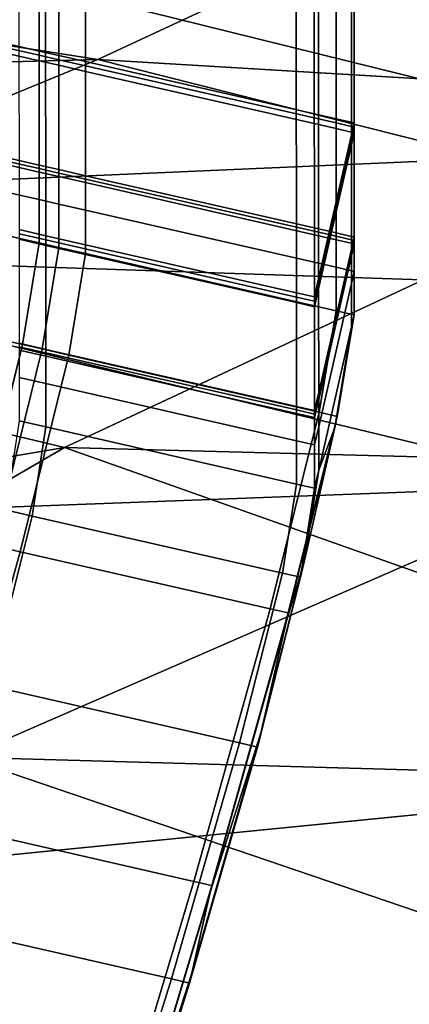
# Model space of a CAD drawing. Extents: x 0 to 1.75, y -0.8 to 0.
# Tile 72 of 77: x 1.3099 to 1.3313, y -0.1768 to -0.1227. Entities that reach past the tile are written whole.
import ezdxf

# ---------------------------------------------------------------- set-up
doc = ezdxf.new("R2010")
doc.units = 0
for name, color, linetype in [('L0_GESTELL_0', 7, 'CONTINUOUS'), ('L1_BECKEN_AUSSEN_0', 7, 'CONTINUOUS'), ('L2_BECKEN_INNEN_0', 7, 'CONTINUOUS')]:
    doc.layers.add(name, color=color, linetype=linetype)

msp = doc.modelspace()

# ---------------------------------------------------------------- linework, layer by layer
at = {"layer": 'L0_GESTELL_0', "color": 8}
for points, invisible_edges in [([(1.3029, -0.122624, 0.134558), (1.310926, -0.098275, 0.317515), (1.310926, -0.124455, 0.134558), (1.3029, -0.122624, 0.134558)], 9), ([(1.312001, -0.09852, 0.317515), (1.310926, -0.124455, 0.134558), (1.310926, -0.098275, 0.317515), (1.312001, -0.09852, 0.317515)], 9), ([(1.310926, -0.124455, 0.134558), (1.312001, -0.09852, 0.317515), (1.312001, -0.1247, 0.134558), (1.310926, -0.124455, 0.134558)], 9), ([(1.313467, -0.098854, 0.317515), (1.312001, -0.1247, 0.134558), (1.312001, -0.09852, 0.317515), (1.313467, -0.098854, 0.317515)], 9), ([(1.312001, -0.1247, 0.134558), (1.313467, -0.098854, 0.317515), (1.313467, -0.125034, 0.134558), (1.312001, -0.1247, 0.134558)], 9), ([(1.32724, -0.101996, 0.317515), (1.313467, -0.125034, 0.134558), (1.313467, -0.098854, 0.317515), (1.32724, -0.101996, 0.317515)], 9), ([(1.313467, -0.125034, 0.134558), (1.32724, -0.101996, 0.317515), (1.32724, -0.128176, 0.134558), (1.313467, -0.125034, 0.134558)], 9), ([(1.328234, -0.102223, 0.317515), (1.32724, -0.128176, 0.134558), (1.32724, -0.101996, 0.317515), (1.328234, -0.102223, 0.317515)], 9), ([(1.32724, -0.128176, 0.134558), (1.328234, -0.102223, 0.317515), (1.328234, -0.128403, 0.134558), (1.32724, -0.128176, 0.134558)], 9), ([(1.328082, -0.102891, 0.31761), (1.328234, -0.128403, 0.134558), (1.328234, -0.102223, 0.317515), (1.328082, -0.102891, 0.31761)], 9), ([(1.32626, -0.110878, 0.318746), (1.328084, -0.129064, 0.13469), (1.328082, -0.102891, 0.31761), (1.32626, -0.110878, 0.318746)], 9), ([(1.328234, -0.128403, 0.134558), (1.328082, -0.102891, 0.31761), (1.328084, -0.129064, 0.13469), (1.328234, -0.128403, 0.134558)], 9), ([(1.311285, -0.134597, 0.136465), (1.309799, -0.108176, 0.318889), (1.30982, -0.134263, 0.136464), (1.311285, -0.134597, 0.136465)], 9), ([(1.309799, -0.108176, 0.318889), (1.311285, -0.134597, 0.136465), (1.311264, -0.10851, 0.318889), (1.309799, -0.108176, 0.318889)], 9), ([(1.325059, -0.137738, 0.13647), (1.311264, -0.10851, 0.318889), (1.311285, -0.134597, 0.136465), (1.325059, -0.137738, 0.13647)], 9), ([(1.311264, -0.10851, 0.318889), (1.325059, -0.137738, 0.13647), (1.325037, -0.111652, 0.318889), (1.311264, -0.10851, 0.318889)], 9), ([(1.326032, -0.111879, 0.318889), (1.326279, -0.136973, 0.136272), (1.32626, -0.110878, 0.318746), (1.326032, -0.111879, 0.318889)], 9), ([(1.328084, -0.129064, 0.13469), (1.32626, -0.110878, 0.318746), (1.326279, -0.136973, 0.136272), (1.328084, -0.129064, 0.13469)], 9), ([(1.326053, -0.137965, 0.13647), (1.325037, -0.111652, 0.318889), (1.325059, -0.137738, 0.13647), (1.326053, -0.137965, 0.13647)], 9), ([(1.325037, -0.111652, 0.318889), (1.326053, -0.137965, 0.13647), (1.326032, -0.111879, 0.318889), (1.325037, -0.111652, 0.318889)], 9), ([(1.326279, -0.136973, 0.136272), (1.326032, -0.111879, 0.318889), (1.326053, -0.137965, 0.13647), (1.326279, -0.136973, 0.136272)], 9), ([(1.310926, -0.124455, 0.134558), (1.3029, -0.122853, 0.132956), (1.3029, -0.122624, 0.134558), (1.310926, -0.124455, 0.134558)], 9), ([(1.310926, -0.124684, 0.132956), (1.3029, -0.12316, 0.13081), (1.3029, -0.122853, 0.132956), (1.310926, -0.124684, 0.132956)], 9), ([(1.3029, -0.122853, 0.132956), (1.310926, -0.124455, 0.134558), (1.310926, -0.124684, 0.132956), (1.3029, -0.122853, 0.132956)], 9), ([(1.3029, -0.12316, 0.13081), (1.310926, -0.124684, 0.132956), (1.310926, -0.124991, 0.13081), (1.3029, -0.12316, 0.13081)], 9), ([(1.310926, -0.124991, 0.13081), (1.3029, -0.128891, 0.09076), (1.3029, -0.12316, 0.13081), (1.310926, -0.124991, 0.13081)], 9), ([(1.312001, -0.1247, 0.134558), (1.310926, -0.124684, 0.132956), (1.310926, -0.124455, 0.134558), (1.312001, -0.1247, 0.134558)], 9), ([(1.312001, -0.124929, 0.132956), (1.310926, -0.124991, 0.13081), (1.310926, -0.124684, 0.132956), (1.312001, -0.124929, 0.132956)], 9), ([(1.310926, -0.124684, 0.132956), (1.312001, -0.1247, 0.134558), (1.312001, -0.124929, 0.132956), (1.310926, -0.124684, 0.132956)], 9), ([(1.310926, -0.124991, 0.13081), (1.312001, -0.124929, 0.132956), (1.312001, -0.125236, 0.13081), (1.310926, -0.124991, 0.13081)], 9), ([(1.313467, -0.125034, 0.134558), (1.312001, -0.124929, 0.132956), (1.312001, -0.1247, 0.134558), (1.313467, -0.125034, 0.134558)], 9), ([(1.312001, -0.124929, 0.132956), (1.313467, -0.125034, 0.134558), (1.313467, -0.125263, 0.132956), (1.312001, -0.124929, 0.132956)], 9), ([(1.313467, -0.125263, 0.132956), (1.312001, -0.125236, 0.13081), (1.312001, -0.124929, 0.132956), (1.313467, -0.125263, 0.132956)], 9), ([(1.3029, -0.128891, 0.09076), (1.310926, -0.124991, 0.13081), (1.310926, -0.130722, 0.09076), (1.3029, -0.128891, 0.09076)], 9), ([(1.312001, -0.125236, 0.13081), (1.310926, -0.130722, 0.09076), (1.310926, -0.124991, 0.13081), (1.312001, -0.125236, 0.13081)], 9), ([(1.310926, -0.130722, 0.09076), (1.312001, -0.125236, 0.13081), (1.312001, -0.130967, 0.09076), (1.310926, -0.130722, 0.09076)], 9), ([(1.313467, -0.12557, 0.13081), (1.312001, -0.130967, 0.09076), (1.312001, -0.125236, 0.13081), (1.313467, -0.12557, 0.13081)], 9), ([(1.312001, -0.125236, 0.13081), (1.313467, -0.125263, 0.132956), (1.313467, -0.12557, 0.13081), (1.312001, -0.125236, 0.13081)], 9), ([(1.32724, -0.128176, 0.134558), (1.313467, -0.125263, 0.132956), (1.313467, -0.125034, 0.134558), (1.32724, -0.128176, 0.134558)], 9), ([(1.32724, -0.128405, 0.132956), (1.313467, -0.12557, 0.13081), (1.313467, -0.125263, 0.132956), (1.32724, -0.128405, 0.132956)], 9), ([(1.313467, -0.125263, 0.132956), (1.32724, -0.128176, 0.134558), (1.32724, -0.128405, 0.132956), (1.313467, -0.125263, 0.132956)], 9), ([(1.312001, -0.130967, 0.09076), (1.313467, -0.12557, 0.13081), (1.313467, -0.131301, 0.09076), (1.312001, -0.130967, 0.09076)], 9), ([(1.313467, -0.12557, 0.13081), (1.32724, -0.128405, 0.132956), (1.32724, -0.128712, 0.13081), (1.313467, -0.12557, 0.13081)], 9), ([(1.32724, -0.128712, 0.13081), (1.313467, -0.131301, 0.09076), (1.313467, -0.12557, 0.13081), (1.32724, -0.128712, 0.13081)], 9), ([(1.328234, -0.128403, 0.134558), (1.32724, -0.128405, 0.132956), (1.32724, -0.128176, 0.134558), (1.328234, -0.128403, 0.134558)], 9), ([(1.313467, -0.131301, 0.09076), (1.32724, -0.128712, 0.13081), (1.32724, -0.134443, 0.09076), (1.313467, -0.131301, 0.09076)], 9), ([(1.32724, -0.128405, 0.132956), (1.328234, -0.128403, 0.134558), (1.328234, -0.128632, 0.132956), (1.32724, -0.128405, 0.132956)], 9), ([(1.328234, -0.128632, 0.132956), (1.32724, -0.128712, 0.13081), (1.32724, -0.128405, 0.132956), (1.328234, -0.128632, 0.132956)], 9), ([(1.32724, -0.128712, 0.13081), (1.328234, -0.128632, 0.132956), (1.328234, -0.128939, 0.13081), (1.32724, -0.128712, 0.13081)], 9), ([(1.328234, -0.128939, 0.13081), (1.32724, -0.134443, 0.09076), (1.32724, -0.128712, 0.13081), (1.328234, -0.128939, 0.13081)], 9), ([(1.328084, -0.129064, 0.13469), (1.328234, -0.128632, 0.132956), (1.328234, -0.128403, 0.134558), (1.328084, -0.129064, 0.13469)], 9), ([(1.328234, -0.128632, 0.132956), (1.328084, -0.129064, 0.13469), (1.328084, -0.129293, 0.133089), (1.328234, -0.128632, 0.132956)], 9), ([(1.328084, -0.129293, 0.133089), (1.328234, -0.128939, 0.13081), (1.328234, -0.128632, 0.132956), (1.328084, -0.129293, 0.133089)], 9), ([(1.310926, -0.130722, 0.09076), (1.3029, -0.129079, 0.089441), (1.3029, -0.128891, 0.09076), (1.310926, -0.130722, 0.09076)], 9), ([(1.310926, -0.13091, 0.089441), (1.3029, -0.129271, 0.088105), (1.3029, -0.129079, 0.089441), (1.310926, -0.13091, 0.089441)], 9), ([(1.3029, -0.129079, 0.089441), (1.310926, -0.130722, 0.09076), (1.310926, -0.13091, 0.089441), (1.3029, -0.129079, 0.089441)], 9), ([(1.3029, -0.129271, 0.088105), (1.310926, -0.13091, 0.089441), (1.310926, -0.131102, 0.088105), (1.3029, -0.129271, 0.088105)], 9), ([(1.310926, -0.131102, 0.088105), (1.3029, -0.130782, 0.077543), (1.3029, -0.129271, 0.088105), (1.310926, -0.131102, 0.088105)], 9), ([(1.326279, -0.136973, 0.136272), (1.328084, -0.129293, 0.133089), (1.328084, -0.129064, 0.13469), (1.326279, -0.136973, 0.136272)], 9), ([(1.32724, -0.134443, 0.09076), (1.328234, -0.128939, 0.13081), (1.328234, -0.13467, 0.09076), (1.32724, -0.134443, 0.09076)], 9), ([(1.328084, -0.1296, 0.130943), (1.328234, -0.13467, 0.09076), (1.328234, -0.128939, 0.13081), (1.328084, -0.1296, 0.130943)], 9), ([(1.328234, -0.128939, 0.13081), (1.328084, -0.129293, 0.133089), (1.328084, -0.1296, 0.130943), (1.328234, -0.128939, 0.13081)], 9), ([(1.328084, -0.129293, 0.133089), (1.326279, -0.136973, 0.136272), (1.32628, -0.137202, 0.134674), (1.328084, -0.129293, 0.133089)], 9), ([(1.32628, -0.137202, 0.134674), (1.328084, -0.1296, 0.130943), (1.328084, -0.129293, 0.133089), (1.32628, -0.137202, 0.134674)], 9), ([(1.32628, -0.137508, 0.132534), (1.328084, -0.135329, 0.090901), (1.328084, -0.1296, 0.130943), (1.32628, -0.137508, 0.132534)], 9), ([(1.328084, -0.1296, 0.130943), (1.32628, -0.137202, 0.134674), (1.32628, -0.137508, 0.132534), (1.328084, -0.1296, 0.130943)], 9), ([(1.328234, -0.13467, 0.09076), (1.328084, -0.1296, 0.130943), (1.328084, -0.135329, 0.090901), (1.328234, -0.13467, 0.09076)], 9), ([(1.310926, -0.132613, 0.077543), (1.3029, -0.133167, 0.060874), (1.3029, -0.130782, 0.077543), (1.310926, -0.132613, 0.077543)], 9), ([(1.3029, -0.130782, 0.077543), (1.310926, -0.131102, 0.088105), (1.310926, -0.132613, 0.077543), (1.3029, -0.130782, 0.077543)], 9), ([(1.312001, -0.130967, 0.09076), (1.310926, -0.13091, 0.089441), (1.310926, -0.130722, 0.09076), (1.312001, -0.130967, 0.09076)], 9), ([(1.312001, -0.131156, 0.089441), (1.310926, -0.131102, 0.088105), (1.310926, -0.13091, 0.089441), (1.312001, -0.131156, 0.089441)], 9), ([(1.310926, -0.13091, 0.089441), (1.312001, -0.130967, 0.09076), (1.312001, -0.131156, 0.089441), (1.310926, -0.13091, 0.089441)], 9), ([(1.310926, -0.131102, 0.088105), (1.312001, -0.131156, 0.089441), (1.312001, -0.131347, 0.088105), (1.310926, -0.131102, 0.088105)], 9), ([(1.312001, -0.131347, 0.088105), (1.310926, -0.132613, 0.077543), (1.310926, -0.131102, 0.088105), (1.312001, -0.131347, 0.088105)], 9), ([(1.310926, -0.132613, 0.077543), (1.312001, -0.131347, 0.088105), (1.312001, -0.132858, 0.077543), (1.310926, -0.132613, 0.077543)], 9), ([(1.313467, -0.131301, 0.09076), (1.312001, -0.131156, 0.089441), (1.312001, -0.130967, 0.09076), (1.313467, -0.131301, 0.09076)], 9), ([(1.312001, -0.131156, 0.089441), (1.313467, -0.131301, 0.09076), (1.313467, -0.13149, 0.089441), (1.312001, -0.131156, 0.089441)], 9), ([(1.313467, -0.13149, 0.089441), (1.312001, -0.131347, 0.088105), (1.312001, -0.131156, 0.089441), (1.313467, -0.13149, 0.089441)], 9), ([(1.313467, -0.131681, 0.088105), (1.312001, -0.132858, 0.077543), (1.312001, -0.131347, 0.088105), (1.313467, -0.131681, 0.088105)], 9), ([(1.312001, -0.131347, 0.088105), (1.313467, -0.13149, 0.089441), (1.313467, -0.131681, 0.088105), (1.312001, -0.131347, 0.088105)], 9), ([(1.32724, -0.134443, 0.09076), (1.313467, -0.13149, 0.089441), (1.313467, -0.131301, 0.09076), (1.32724, -0.134443, 0.09076)], 9), ([(1.312001, -0.132858, 0.077543), (1.313467, -0.131681, 0.088105), (1.313467, -0.133192, 0.077543), (1.312001, -0.132858, 0.077543)], 9), ([(1.32724, -0.134632, 0.089441), (1.313467, -0.131681, 0.088105), (1.313467, -0.13149, 0.089441), (1.32724, -0.134632, 0.089441)], 9), ([(1.313467, -0.13149, 0.089441), (1.32724, -0.134443, 0.09076), (1.32724, -0.134632, 0.089441), (1.313467, -0.13149, 0.089441)], 9), ([(1.313467, -0.131681, 0.088105), (1.32724, -0.134632, 0.089441), (1.32724, -0.134823, 0.088105), (1.313467, -0.131681, 0.088105)], 9), ([(1.32724, -0.134823, 0.088105), (1.313467, -0.133192, 0.077543), (1.313467, -0.131681, 0.088105), (1.32724, -0.134823, 0.088105)], 9), ([(1.3029, -0.133167, 0.060874), (1.310926, -0.132613, 0.077543), (1.310926, -0.134998, 0.060874), (1.3029, -0.133167, 0.060874)], 9), ([(1.312001, -0.132858, 0.077543), (1.310926, -0.134998, 0.060874), (1.310926, -0.132613, 0.077543), (1.312001, -0.132858, 0.077543)], 9), ([(1.310926, -0.134998, 0.060874), (1.312001, -0.132858, 0.077543), (1.312001, -0.135243, 0.060874), (1.310926, -0.134998, 0.060874)], 9), ([(1.313467, -0.133192, 0.077543), (1.312001, -0.135243, 0.060874), (1.312001, -0.132858, 0.077543), (1.313467, -0.133192, 0.077543)], 9), ([(1.310926, -0.134998, 0.060874), (1.301986, -0.138747, 0.042063), (1.3029, -0.133167, 0.060874), (1.310926, -0.134998, 0.060874)], 9), ([(1.312001, -0.135243, 0.060874), (1.313467, -0.133192, 0.077543), (1.313467, -0.135578, 0.060874), (1.312001, -0.135243, 0.060874)], 9), ([(1.32724, -0.136334, 0.077543), (1.313467, -0.135578, 0.060874), (1.313467, -0.133192, 0.077543), (1.32724, -0.136334, 0.077543)], 9), ([(1.313467, -0.133192, 0.077543), (1.32724, -0.134823, 0.088105), (1.32724, -0.136334, 0.077543), (1.313467, -0.133192, 0.077543)], 9), ([(1.311285, -0.134825, 0.134868), (1.30982, -0.134263, 0.136464), (1.30982, -0.134491, 0.134867), (1.311285, -0.134825, 0.134868)], 9), ([(1.30982, -0.134263, 0.136464), (1.311285, -0.134825, 0.134868), (1.311285, -0.134597, 0.136465), (1.30982, -0.134263, 0.136464)], 9), ([(1.311286, -0.135131, 0.132728), (1.30982, -0.134491, 0.134867), (1.309821, -0.134797, 0.132728), (1.311286, -0.135131, 0.132728)], 9), ([(1.30982, -0.134491, 0.134867), (1.311286, -0.135131, 0.132728), (1.311285, -0.134825, 0.134868), (1.30982, -0.134491, 0.134867)], 9), ([(1.325059, -0.137966, 0.134873), (1.311285, -0.134597, 0.136465), (1.311285, -0.134825, 0.134868), (1.325059, -0.137966, 0.134873)], 9), ([(1.311285, -0.134597, 0.136465), (1.325059, -0.137966, 0.134873), (1.325059, -0.137738, 0.13647), (1.311285, -0.134597, 0.136465)], 9), ([(1.328234, -0.13467, 0.09076), (1.32724, -0.134632, 0.089441), (1.32724, -0.134443, 0.09076), (1.328234, -0.13467, 0.09076)], 9), ([(1.32724, -0.134632, 0.089441), (1.328234, -0.13467, 0.09076), (1.328234, -0.134859, 0.089441), (1.32724, -0.134632, 0.089441)], 9), ([(1.328234, -0.134859, 0.089441), (1.32724, -0.134823, 0.088105), (1.32724, -0.134632, 0.089441), (1.328234, -0.134859, 0.089441)], 9), ([(1.328084, -0.135329, 0.090901), (1.328234, -0.134859, 0.089441), (1.328234, -0.13467, 0.09076), (1.328084, -0.135329, 0.090901)], 9), ([(1.301986, -0.138747, 0.042063), (1.310926, -0.134998, 0.060874), (1.310007, -0.140577, 0.042063), (1.301986, -0.138747, 0.042063)], 9), ([(1.31129, -0.140842, 0.092795), (1.309821, -0.134797, 0.132728), (1.309825, -0.140508, 0.092794), (1.31129, -0.140842, 0.092795)], 9), ([(1.309821, -0.134797, 0.132728), (1.31129, -0.140842, 0.092795), (1.311286, -0.135131, 0.132728), (1.309821, -0.134797, 0.132728)], 9), ([(1.312001, -0.135243, 0.060874), (1.310007, -0.140577, 0.042063), (1.310926, -0.134998, 0.060874), (1.312001, -0.135243, 0.060874)], 9), ([(1.325059, -0.138272, 0.132733), (1.311285, -0.134825, 0.134868), (1.311286, -0.135131, 0.132728), (1.325059, -0.138272, 0.132733)], 9), ([(1.311285, -0.134825, 0.134868), (1.325059, -0.138272, 0.132733), (1.325059, -0.137966, 0.134873), (1.311285, -0.134825, 0.134868)], 9), ([(1.325064, -0.143982, 0.092801), (1.311286, -0.135131, 0.132728), (1.31129, -0.140842, 0.092795), (1.325064, -0.143982, 0.092801)], 9), ([(1.311286, -0.135131, 0.132728), (1.325064, -0.143982, 0.092801), (1.325059, -0.138272, 0.132733), (1.311286, -0.135131, 0.132728)], 9), ([(1.328234, -0.13505, 0.088105), (1.32724, -0.136334, 0.077543), (1.32724, -0.134823, 0.088105), (1.328234, -0.13505, 0.088105)], 9), ([(1.32724, -0.134823, 0.088105), (1.328234, -0.134859, 0.089441), (1.328234, -0.13505, 0.088105), (1.32724, -0.134823, 0.088105)], 9), ([(1.32724, -0.136334, 0.077543), (1.328234, -0.13505, 0.088105), (1.328234, -0.136561, 0.077543), (1.32724, -0.136334, 0.077543)], 9), ([(1.328234, -0.134859, 0.089441), (1.328084, -0.135329, 0.090901), (1.328084, -0.135518, 0.089582), (1.328234, -0.134859, 0.089441)], 9), ([(1.328084, -0.135518, 0.089582), (1.328234, -0.13505, 0.088105), (1.328234, -0.134859, 0.089441), (1.328084, -0.135518, 0.089582)], 9), ([(1.328084, -0.135709, 0.088247), (1.328234, -0.136561, 0.077543), (1.328234, -0.13505, 0.088105), (1.328084, -0.135709, 0.088247)], 9), ([(1.328234, -0.13505, 0.088105), (1.328084, -0.135518, 0.089582), (1.328084, -0.135709, 0.088247), (1.328234, -0.13505, 0.088105)], 9), ([(1.310007, -0.140577, 0.042063), (1.312001, -0.135243, 0.060874), (1.311082, -0.140822, 0.042063), (1.310007, -0.140577, 0.042063)], 9), ([(1.313467, -0.135578, 0.060874), (1.311082, -0.140822, 0.042063), (1.312001, -0.135243, 0.060874), (1.313467, -0.135578, 0.060874)], 9), ([(1.311082, -0.140822, 0.042063), (1.313467, -0.135578, 0.060874), (1.312546, -0.141157, 0.042063), (1.311082, -0.140822, 0.042063)], 9), ([(1.32724, -0.138719, 0.060874), (1.312546, -0.141157, 0.042063), (1.313467, -0.135578, 0.060874), (1.32724, -0.138719, 0.060874)], 9), ([(1.313467, -0.135578, 0.060874), (1.32724, -0.136334, 0.077543), (1.32724, -0.138719, 0.060874), (1.313467, -0.135578, 0.060874)], 9), ([(1.328084, -0.135329, 0.090901), (1.32628, -0.137508, 0.132534), (1.326284, -0.14322, 0.09259), (1.328084, -0.135329, 0.090901)], 9), ([(1.326284, -0.14322, 0.09259), (1.328084, -0.135518, 0.089582), (1.328084, -0.135329, 0.090901), (1.326284, -0.14322, 0.09259)], 9), ([(1.328084, -0.135518, 0.089582), (1.326284, -0.14322, 0.09259), (1.326284, -0.143408, 0.091274), (1.328084, -0.135518, 0.089582)], 9), ([(1.326284, -0.143408, 0.091274), (1.328084, -0.135709, 0.088247), (1.328084, -0.135518, 0.089582), (1.326284, -0.143408, 0.091274)], 9), ([(1.326284, -0.143599, 0.089941), (1.328084, -0.13722, 0.077687), (1.328084, -0.135709, 0.088247), (1.326284, -0.143599, 0.089941)], 9), ([(1.328084, -0.135709, 0.088247), (1.326284, -0.143408, 0.091274), (1.326284, -0.143599, 0.089941), (1.328084, -0.135709, 0.088247)], 9), ([(1.328234, -0.136561, 0.077543), (1.328084, -0.135709, 0.088247), (1.328084, -0.13722, 0.077687), (1.328234, -0.136561, 0.077543)], 9), ([(1.328234, -0.136561, 0.077543), (1.32724, -0.138719, 0.060874), (1.32724, -0.136334, 0.077543), (1.328234, -0.136561, 0.077543)], 9), ([(1.32724, -0.138719, 0.060874), (1.328234, -0.136561, 0.077543), (1.328234, -0.138946, 0.060874), (1.32724, -0.138719, 0.060874)], 9), ([(1.328084, -0.13722, 0.077687), (1.328234, -0.138946, 0.060874), (1.328234, -0.136561, 0.077543), (1.328084, -0.13722, 0.077687)], 9), ([(1.326053, -0.137965, 0.13647), (1.32628, -0.137202, 0.134674), (1.326279, -0.136973, 0.136272), (1.326053, -0.137965, 0.13647)], 9), ([(1.32628, -0.137202, 0.134674), (1.326053, -0.137965, 0.13647), (1.326053, -0.138193, 0.134873), (1.32628, -0.137202, 0.134674)], 9), ([(1.326053, -0.138193, 0.134873), (1.32628, -0.137508, 0.132534), (1.32628, -0.137202, 0.134674), (1.326053, -0.138193, 0.134873)], 9), ([(1.328084, -0.13722, 0.077687), (1.326284, -0.143599, 0.089941), (1.326285, -0.145105, 0.079408), (1.328084, -0.13722, 0.077687)], 9), ([(1.326285, -0.145105, 0.079408), (1.328084, -0.139605, 0.061022), (1.328084, -0.13722, 0.077687), (1.326285, -0.145105, 0.079408)], 9), ([(1.328234, -0.138946, 0.060874), (1.328084, -0.13722, 0.077687), (1.328084, -0.139605, 0.061022), (1.328234, -0.138946, 0.060874)], 9), ([(1.326053, -0.138193, 0.134873), (1.325059, -0.137738, 0.13647), (1.325059, -0.137966, 0.134873), (1.326053, -0.138193, 0.134873)], 9), ([(1.325059, -0.137738, 0.13647), (1.326053, -0.138193, 0.134873), (1.326053, -0.137965, 0.13647), (1.325059, -0.137738, 0.13647)], 9), ([(1.32628, -0.137508, 0.132534), (1.326053, -0.138193, 0.134873), (1.326054, -0.138499, 0.132734), (1.32628, -0.137508, 0.132534)], 9), ([(1.326054, -0.138499, 0.132734), (1.326284, -0.14322, 0.09259), (1.32628, -0.137508, 0.132534), (1.326054, -0.138499, 0.132734)], 9), ([(1.326054, -0.138499, 0.132734), (1.325059, -0.137966, 0.134873), (1.325059, -0.138272, 0.132733), (1.326054, -0.138499, 0.132734)], 9), ([(1.325059, -0.137966, 0.134873), (1.326054, -0.138499, 0.132734), (1.326053, -0.138193, 0.134873), (1.325059, -0.137966, 0.134873)], 9), ([(1.326058, -0.144209, 0.092801), (1.325059, -0.138272, 0.132733), (1.325064, -0.143982, 0.092801), (1.326058, -0.144209, 0.092801)], 9), ([(1.325059, -0.138272, 0.132733), (1.326058, -0.144209, 0.092801), (1.326054, -0.138499, 0.132734), (1.325059, -0.138272, 0.132733)], 9), ([(1.310007, -0.140577, 0.042063), (1.299333, -0.149559, 0.025094), (1.301986, -0.138747, 0.042063), (1.310007, -0.140577, 0.042063)], 9), ([(1.312546, -0.141157, 0.042063), (1.32724, -0.138719, 0.060874), (1.326311, -0.144296, 0.042063), (1.312546, -0.141157, 0.042063)], 9), ([(1.326284, -0.14322, 0.09259), (1.326054, -0.138499, 0.132734), (1.326058, -0.144209, 0.092801), (1.326284, -0.14322, 0.09259)], 9), ([(1.328234, -0.138946, 0.060874), (1.326311, -0.144296, 0.042063), (1.32724, -0.138719, 0.060874), (1.328234, -0.138946, 0.060874)], 9), ([(1.326311, -0.144296, 0.042063), (1.328234, -0.138946, 0.060874), (1.327305, -0.144523, 0.042063), (1.326311, -0.144296, 0.042063)], 9), ([(1.328084, -0.139605, 0.061022), (1.327305, -0.144523, 0.042063), (1.328234, -0.138946, 0.060874), (1.328084, -0.139605, 0.061022)], 9), ([(1.328084, -0.139605, 0.061022), (1.326285, -0.145105, 0.079408), (1.326287, -0.147483, 0.062783), (1.328084, -0.139605, 0.061022)], 9), ([(1.328084, -0.139605, 0.061022), (1.326287, -0.147483, 0.062783), (1.327166, -0.145135, 0.042353), (1.328084, -0.139605, 0.061022)], 8), ([(1.327305, -0.144523, 0.042063), (1.328084, -0.139605, 0.061022), (1.327166, -0.145135, 0.042353), (1.327305, -0.144523, 0.042063)], 9), ([(1.299333, -0.149559, 0.025094), (1.310007, -0.140577, 0.042063), (1.307341, -0.151386, 0.025094), (1.299333, -0.149559, 0.025094)], 9), ([(1.311082, -0.140822, 0.042063), (1.307341, -0.151386, 0.025094), (1.310007, -0.140577, 0.042063), (1.311082, -0.140822, 0.042063)], 9), ([(1.311291, -0.14103, 0.09148), (1.309825, -0.140508, 0.092794), (1.309825, -0.140696, 0.091479), (1.311291, -0.14103, 0.09148)], 9), ([(1.309825, -0.140508, 0.092794), (1.311291, -0.14103, 0.09148), (1.31129, -0.140842, 0.092795), (1.309825, -0.140508, 0.092794)], 9), ([(1.307341, -0.151386, 0.025094), (1.311082, -0.140822, 0.042063), (1.308413, -0.15163, 0.025094), (1.307341, -0.151386, 0.025094)], 9), ([(1.312546, -0.141157, 0.042063), (1.308413, -0.15163, 0.025094), (1.311082, -0.140822, 0.042063), (1.312546, -0.141157, 0.042063)], 9), ([(1.308413, -0.15163, 0.025094), (1.312546, -0.141157, 0.042063), (1.309875, -0.151964, 0.025094), (1.308413, -0.15163, 0.025094)], 9), ([(1.311291, -0.141221, 0.090147), (1.309825, -0.140696, 0.091479), (1.309825, -0.140886, 0.090147), (1.311291, -0.141221, 0.090147)], 9), ([(1.309825, -0.140696, 0.091479), (1.311291, -0.141221, 0.090147), (1.311291, -0.14103, 0.09148), (1.309825, -0.140696, 0.091479)], 9), ([(1.311292, -0.142726, 0.079617), (1.309825, -0.140886, 0.090147), (1.309827, -0.142392, 0.079616), (1.311292, -0.142726, 0.079617)], 9), ([(1.309825, -0.140886, 0.090147), (1.311292, -0.142726, 0.079617), (1.311291, -0.141221, 0.090147), (1.309825, -0.140886, 0.090147)], 9), ([(1.326311, -0.144296, 0.042063), (1.309875, -0.151964, 0.025094), (1.312546, -0.141157, 0.042063), (1.326311, -0.144296, 0.042063)], 9), ([(1.325064, -0.14417, 0.091486), (1.31129, -0.140842, 0.092795), (1.311291, -0.14103, 0.09148), (1.325064, -0.14417, 0.091486)], 9), ([(1.31129, -0.140842, 0.092795), (1.325064, -0.14417, 0.091486), (1.325064, -0.143982, 0.092801), (1.31129, -0.140842, 0.092795)], 9), ([(1.325064, -0.144361, 0.090154), (1.311291, -0.14103, 0.09148), (1.311291, -0.141221, 0.090147), (1.325064, -0.144361, 0.090154)], 9), ([(1.311291, -0.14103, 0.09148), (1.325064, -0.144361, 0.090154), (1.325064, -0.14417, 0.091486), (1.311291, -0.14103, 0.09148)], 9), ([(1.325065, -0.145867, 0.079623), (1.311291, -0.141221, 0.090147), (1.311292, -0.142726, 0.079617), (1.325065, -0.145867, 0.079623)], 9), ([(1.311291, -0.141221, 0.090147), (1.325065, -0.145867, 0.079623), (1.325064, -0.144361, 0.090154), (1.311291, -0.141221, 0.090147)], 9), ([(1.311294, -0.145103, 0.062996), (1.309827, -0.142392, 0.079616), (1.309829, -0.144769, 0.062995), (1.311294, -0.145103, 0.062996)], 9), ([(1.309827, -0.142392, 0.079616), (1.311294, -0.145103, 0.062996), (1.311292, -0.142726, 0.079617), (1.309827, -0.142392, 0.079616)], 9), ([(1.325067, -0.148243, 0.063003), (1.311292, -0.142726, 0.079617), (1.311294, -0.145103, 0.062996), (1.325067, -0.148243, 0.063003)], 9), ([(1.311292, -0.142726, 0.079617), (1.325067, -0.148243, 0.063003), (1.325065, -0.145867, 0.079623), (1.311292, -0.142726, 0.079617)], 9), ([(1.326058, -0.144209, 0.092801), (1.326284, -0.143408, 0.091274), (1.326284, -0.14322, 0.09259), (1.326058, -0.144209, 0.092801)], 9), ([(1.326284, -0.143408, 0.091274), (1.326058, -0.144209, 0.092801), (1.326059, -0.144397, 0.091486), (1.326284, -0.143408, 0.091274)], 9), ([(1.326059, -0.144397, 0.091486), (1.326284, -0.143599, 0.089941), (1.326284, -0.143408, 0.091274), (1.326059, -0.144397, 0.091486)], 9), ([(1.326059, -0.144588, 0.090154), (1.326285, -0.145105, 0.079408), (1.326284, -0.143599, 0.089941), (1.326059, -0.144588, 0.090154)], 9), ([(1.326284, -0.143599, 0.089941), (1.326059, -0.144397, 0.091486), (1.326059, -0.144588, 0.090154), (1.326284, -0.143599, 0.089941)], 9), ([(1.309875, -0.151964, 0.025094), (1.326311, -0.144296, 0.042063), (1.323616, -0.155098, 0.025094), (1.309875, -0.151964, 0.025094)], 9), ([(1.327305, -0.144523, 0.042063), (1.323616, -0.155098, 0.025094), (1.326311, -0.144296, 0.042063), (1.327305, -0.144523, 0.042063)], 9), ([(1.326059, -0.144397, 0.091486), (1.325064, -0.143982, 0.092801), (1.325064, -0.14417, 0.091486), (1.326059, -0.144397, 0.091486)], 9), ([(1.325064, -0.143982, 0.092801), (1.326059, -0.144397, 0.091486), (1.326058, -0.144209, 0.092801), (1.325064, -0.143982, 0.092801)], 9), ([(1.326059, -0.144588, 0.090154), (1.325064, -0.14417, 0.091486), (1.325064, -0.144361, 0.090154), (1.326059, -0.144588, 0.090154)], 9), ([(1.325064, -0.14417, 0.091486), (1.326059, -0.144588, 0.090154), (1.326059, -0.144397, 0.091486), (1.325064, -0.14417, 0.091486)], 9), ([(1.32606, -0.146094, 0.079624), (1.325064, -0.144361, 0.090154), (1.325065, -0.145867, 0.079623), (1.32606, -0.146094, 0.079624)], 9), ([(1.325064, -0.144361, 0.090154), (1.32606, -0.146094, 0.079624), (1.326059, -0.144588, 0.090154), (1.325064, -0.144361, 0.090154)], 9), ([(1.310529, -0.15, 0.046258), (1.309829, -0.144769, 0.062995), (1.309065, -0.149666, 0.046257), (1.310529, -0.15, 0.046258)], 9), ([(1.309829, -0.144769, 0.062995), (1.310529, -0.15, 0.046258), (1.311294, -0.145103, 0.062996), (1.309829, -0.144769, 0.062995)], 9), ([(1.323616, -0.155098, 0.025094), (1.327305, -0.144523, 0.042063), (1.324608, -0.155325, 0.025094), (1.323616, -0.155098, 0.025094)], 9), ([(1.327166, -0.145135, 0.042353), (1.324608, -0.155325, 0.025094), (1.327305, -0.144523, 0.042063), (1.327166, -0.145135, 0.042353)], 9), ([(1.326285, -0.145105, 0.079408), (1.326059, -0.144588, 0.090154), (1.32606, -0.146094, 0.079624), (1.326285, -0.145105, 0.079408)], 9), ([(1.324294, -0.153139, 0.04626), (1.311294, -0.145103, 0.062996), (1.310529, -0.15, 0.046258), (1.324294, -0.153139, 0.04626)], 9), ([(1.311294, -0.145103, 0.062996), (1.324294, -0.153139, 0.04626), (1.325067, -0.148243, 0.063003), (1.311294, -0.145103, 0.062996)], 9), ([(1.324608, -0.155325, 0.025094), (1.327166, -0.145135, 0.042353), (1.324492, -0.155834, 0.025545), (1.324608, -0.155325, 0.025094)], 9), ([(1.327166, -0.145135, 0.042353), (1.325497, -0.152448, 0.045825), (1.324492, -0.155834, 0.025545), (1.327166, -0.145135, 0.042353)], 8), ([(1.327166, -0.145135, 0.042353), (1.326287, -0.147483, 0.062783), (1.325497, -0.152448, 0.045825), (1.327166, -0.145135, 0.042353)], 8), ([(1.32606, -0.146094, 0.079624), (1.326287, -0.147483, 0.062783), (1.326285, -0.145105, 0.079408), (1.32606, -0.146094, 0.079624)], 9), ([(1.326062, -0.14847, 0.063004), (1.325065, -0.145867, 0.079623), (1.325067, -0.148243, 0.063003), (1.326062, -0.14847, 0.063004)], 9), ([(1.325065, -0.145867, 0.079623), (1.326062, -0.14847, 0.063004), (1.32606, -0.146094, 0.079624), (1.325065, -0.145867, 0.079623)], 9), ([(1.326287, -0.147483, 0.062783), (1.32606, -0.146094, 0.079624), (1.326062, -0.14847, 0.063004), (1.326287, -0.147483, 0.062783)], 9), ([(1.326062, -0.14847, 0.063004), (1.325497, -0.152448, 0.045825), (1.326287, -0.147483, 0.062783), (1.326062, -0.14847, 0.063004)], 9), ([(1.325288, -0.153365, 0.04626), (1.325067, -0.148243, 0.063003), (1.324294, -0.153139, 0.04626), (1.325288, -0.153365, 0.04626)], 9), ([(1.325067, -0.148243, 0.063003), (1.325288, -0.153365, 0.04626), (1.326062, -0.14847, 0.063004), (1.325067, -0.148243, 0.063003)], 9), ([(1.325497, -0.152448, 0.045825), (1.326062, -0.14847, 0.063004), (1.325288, -0.153365, 0.04626), (1.325497, -0.152448, 0.045825)], 9), ([(1.306735, -0.158987, 0.03163), (1.310529, -0.15, 0.046258), (1.309065, -0.149666, 0.046257), (1.306735, -0.158987, 0.03163)], 9), ([(1.310529, -0.15, 0.046258), (1.306735, -0.158987, 0.03163), (1.308197, -0.159321, 0.031629), (1.310529, -0.15, 0.046258)], 9), ([(1.308197, -0.159321, 0.031629), (1.324294, -0.153139, 0.04626), (1.310529, -0.15, 0.046258), (1.308197, -0.159321, 0.031629)], 9), ([(1.305715, -0.166942, 0.011626), (1.308413, -0.15163, 0.025094), (1.309875, -0.151964, 0.025094), (1.305715, -0.166942, 0.011626)], 9), ([(1.309875, -0.151964, 0.025094), (1.319418, -0.170068, 0.011626), (1.305715, -0.166942, 0.011626), (1.309875, -0.151964, 0.025094)], 9), ([(1.319418, -0.170068, 0.011626), (1.309875, -0.151964, 0.025094), (1.323616, -0.155098, 0.025094), (1.319418, -0.170068, 0.011626)], 9), ([(1.325497, -0.152448, 0.045825), (1.323102, -0.161926, 0.030943), (1.324492, -0.155834, 0.025545), (1.325497, -0.152448, 0.045825)], 8), ([(1.325288, -0.153365, 0.04626), (1.323102, -0.161926, 0.030943), (1.325497, -0.152448, 0.045825), (1.325288, -0.153365, 0.04626)], 9), ([(1.324294, -0.153139, 0.04626), (1.308197, -0.159321, 0.031629), (1.321936, -0.162463, 0.031621), (1.324294, -0.153139, 0.04626)], 9), ([(1.321936, -0.162463, 0.031621), (1.325288, -0.153365, 0.04626), (1.324294, -0.153139, 0.04626), (1.321936, -0.162463, 0.031621)], 9), ([(1.325288, -0.153365, 0.04626), (1.321936, -0.162463, 0.031621), (1.322928, -0.16269, 0.03162), (1.325288, -0.153365, 0.04626)], 9), ([(1.323102, -0.161926, 0.030943), (1.325288, -0.153365, 0.04626), (1.322928, -0.16269, 0.03162), (1.323102, -0.161926, 0.030943)], 9), ([(1.323616, -0.155098, 0.025094), (1.320407, -0.170293, 0.011626), (1.319418, -0.170068, 0.011626), (1.323616, -0.155098, 0.025094)], 9), ([(1.320407, -0.170293, 0.011626), (1.323616, -0.155098, 0.025094), (1.324608, -0.155325, 0.025094), (1.320407, -0.170293, 0.011626)], 9), ([(1.324492, -0.155834, 0.025545), (1.320407, -0.170293, 0.011626), (1.324608, -0.155325, 0.025094), (1.324492, -0.155834, 0.025545)], 9), ([(1.320407, -0.170293, 0.011626), (1.324492, -0.155834, 0.025545), (1.320323, -0.170664, 0.012201), (1.320407, -0.170293, 0.011626)], 9), ([(1.324492, -0.155834, 0.025545), (1.323102, -0.161926, 0.030943), (1.320323, -0.170664, 0.012201), (1.324492, -0.155834, 0.025545)], 8), ([(1.318194, -0.175432, 0.019944), (1.308197, -0.159321, 0.031629), (1.304495, -0.172287, 0.019957), (1.318194, -0.175432, 0.019944)], 9), ([(1.308197, -0.159321, 0.031629), (1.318194, -0.175432, 0.019944), (1.321936, -0.162463, 0.031621), (1.308197, -0.159321, 0.031629)], 9), ([(1.323102, -0.161926, 0.030943), (1.31931, -0.175103, 0.019081), (1.320323, -0.170664, 0.012201), (1.323102, -0.161926, 0.030943)], 8), ([(1.322928, -0.16269, 0.03162), (1.31931, -0.175103, 0.019081), (1.323102, -0.161926, 0.030943), (1.322928, -0.16269, 0.03162)], 9), ([(1.319183, -0.175659, 0.019943), (1.321936, -0.162463, 0.031621), (1.318194, -0.175432, 0.019944), (1.319183, -0.175659, 0.019943)], 9), ([(1.321936, -0.162463, 0.031621), (1.319183, -0.175659, 0.019943), (1.322928, -0.16269, 0.03162), (1.321936, -0.162463, 0.031621)], 9), ([(1.31931, -0.175103, 0.019081), (1.322928, -0.16269, 0.03162), (1.319183, -0.175659, 0.019943), (1.31931, -0.175103, 0.019081)], 9), ([(1.305715, -0.166942, 0.011626), (1.314128, -0.187739, 0.00298), (1.300472, -0.184624, 0.00298), (1.305715, -0.166942, 0.011626)], 9), ([(1.314128, -0.187739, 0.00298), (1.305715, -0.166942, 0.011626), (1.319418, -0.170068, 0.011626), (1.314128, -0.187739, 0.00298)], 9), ([(1.319418, -0.170068, 0.011626), (1.315114, -0.187964, 0.00298), (1.314128, -0.187739, 0.00298), (1.319418, -0.170068, 0.011626)], 9), ([(1.315114, -0.187964, 0.00298), (1.319418, -0.170068, 0.011626), (1.320407, -0.170293, 0.011626), (1.315114, -0.187964, 0.00298)], 9), ([(1.320323, -0.170664, 0.012201), (1.315114, -0.187964, 0.00298), (1.320407, -0.170293, 0.011626), (1.320323, -0.170664, 0.012201)], 9), ([(1.315114, -0.187964, 0.00298), (1.320323, -0.170664, 0.012201), (1.315068, -0.188165, 0.003637), (1.315114, -0.187964, 0.00298)], 9), ([(1.320323, -0.170664, 0.012201), (1.31931, -0.175103, 0.019081), (1.315068, -0.188165, 0.003637), (1.320323, -0.170664, 0.012201)], 8), ([(1.313465, -0.190646, 0.012488), (1.304495, -0.172287, 0.019957), (1.299817, -0.187497, 0.012499), (1.313465, -0.190646, 0.012488)], 9), ([(1.304495, -0.172287, 0.019957), (1.313465, -0.190646, 0.012488), (1.318194, -0.175432, 0.019944), (1.304495, -0.172287, 0.019957)], 9), ([(1.31931, -0.175103, 0.019081), (1.31452, -0.190571, 0.011502), (1.315068, -0.188165, 0.003637), (1.31931, -0.175103, 0.019081)], 8), ([(1.31931, -0.175103, 0.019081), (1.319183, -0.175659, 0.019943), (1.31452, -0.190571, 0.011502), (1.31931, -0.175103, 0.019081)], 8), ([(1.314451, -0.190873, 0.012488), (1.318194, -0.175432, 0.019944), (1.313465, -0.190646, 0.012488), (1.314451, -0.190873, 0.012488)], 9), ([(1.318194, -0.175432, 0.019944), (1.314451, -0.190873, 0.012488), (1.319183, -0.175659, 0.019943), (1.318194, -0.175432, 0.019944)], 9), ([(1.319183, -0.175659, 0.019943), (1.314451, -0.190873, 0.012488), (1.31452, -0.190571, 0.011502), (1.319183, -0.175659, 0.019943)], 8)]:
    msp.add_3dface(points, dxfattribs=dict(at, invisible_edges=invisible_edges))
at = {"layer": 'L1_BECKEN_AUSSEN_0', "color": 8, "invisible_edges": 8}
for points in [[(1.292466, -0.11623, 0.299011), (1.347393, -0.129843, 0.299011), (1.259481, -0.133651, 0.259266), (1.292466, -0.11623, 0.299011)], [(1.373904, -0.119255, 0.334644), (1.347393, -0.129843, 0.299011), (1.292466, -0.11623, 0.299011), (1.373904, -0.119255, 0.334644)], [(1.347393, -0.129843, 0.299011), (1.312316, -0.146237, 0.259266), (1.259481, -0.133651, 0.259266), (1.347393, -0.129843, 0.299011)], [(1.347393, -0.129843, 0.299011), (1.398085, -0.14851, 0.299011), (1.312316, -0.146237, 0.259266), (1.347393, -0.129843, 0.299011)], [(1.259481, -0.133651, 0.259266), (1.312316, -0.146237, 0.259266), (1.217607, -0.161935, 0.220026), (1.259481, -0.133651, 0.259266)], [(1.312316, -0.146237, 0.259266), (1.266396, -0.172852, 0.220026), (1.217607, -0.161935, 0.220026), (1.312316, -0.146237, 0.259266)], [(1.361076, -0.163494, 0.259266), (1.266396, -0.172852, 0.220026), (1.312316, -0.146237, 0.259266), (1.361076, -0.163494, 0.259266)], [(1.398085, -0.14851, 0.299011), (1.361076, -0.163494, 0.259266), (1.312316, -0.146237, 0.259266), (1.398085, -0.14851, 0.299011)], [(1.361076, -0.163494, 0.259266), (1.311423, -0.187821, 0.220026), (1.266396, -0.172852, 0.220026), (1.361076, -0.163494, 0.259266)], [(1.40645, -0.187754, 0.259266), (1.311423, -0.187821, 0.220026), (1.361076, -0.163494, 0.259266), (1.40645, -0.187754, 0.259266)], [(1.311423, -0.187821, 0.220026), (1.224621, -0.196337, 0.190695), (1.266396, -0.172852, 0.220026), (1.311423, -0.187821, 0.220026)]]:
    msp.add_3dface(points, dxfattribs=at)
at = {"layer": 'L2_BECKEN_INNEN_0', "color": 8, "invisible_edges": 8}
for points in [[(1.334298, -0.115527, 0.375544), (1.258082, -0.116154, 0.340627), (1.314145, -0.124915, 0.341121), (1.334298, -0.115527, 0.375544)], [(1.386952, -0.129273, 0.376122), (1.334298, -0.115527, 0.375544), (1.314145, -0.124915, 0.341121), (1.386952, -0.129273, 0.376122)], [(1.314145, -0.124915, 0.341121), (1.258082, -0.116154, 0.340627), (1.231916, -0.127163, 0.306322), (1.314145, -0.124915, 0.341121)], [(1.314145, -0.124915, 0.341121), (1.231916, -0.127163, 0.306322), (1.288209, -0.135555, 0.306828), (1.314145, -0.124915, 0.341121)], [(1.366816, -0.138199, 0.341705), (1.314145, -0.124915, 0.341121), (1.288209, -0.135555, 0.306828), (1.366816, -0.138199, 0.341705)], [(1.386952, -0.129273, 0.376122), (1.314145, -0.124915, 0.341121), (1.366816, -0.138199, 0.341705), (1.386952, -0.129273, 0.376122)], [(1.341158, -0.148294, 0.307468), (1.288209, -0.135555, 0.306828), (1.255718, -0.151547, 0.26946), (1.341158, -0.148294, 0.307468)], [(1.366816, -0.138199, 0.341705), (1.288209, -0.135555, 0.306828), (1.341158, -0.148294, 0.307468), (1.366816, -0.138199, 0.341705)], [(1.341158, -0.148294, 0.307468), (1.255718, -0.151547, 0.26946), (1.30683, -0.163254, 0.270034), (1.341158, -0.148294, 0.307468)], [(1.389466, -0.165572, 0.308182), (1.341158, -0.148294, 0.307468), (1.30683, -0.163254, 0.270034), (1.389466, -0.165572, 0.308182)], [(1.353537, -0.179156, 0.270702), (1.30683, -0.163254, 0.270034), (1.26171, -0.188155, 0.232801), (1.353537, -0.179156, 0.270702)], [(1.389466, -0.165572, 0.308182), (1.30683, -0.163254, 0.270034), (1.353537, -0.179156, 0.270702), (1.389466, -0.165572, 0.308182)]]:
    msp.add_3dface(points, dxfattribs=at)

doc.saveas('drawing.dxf')
